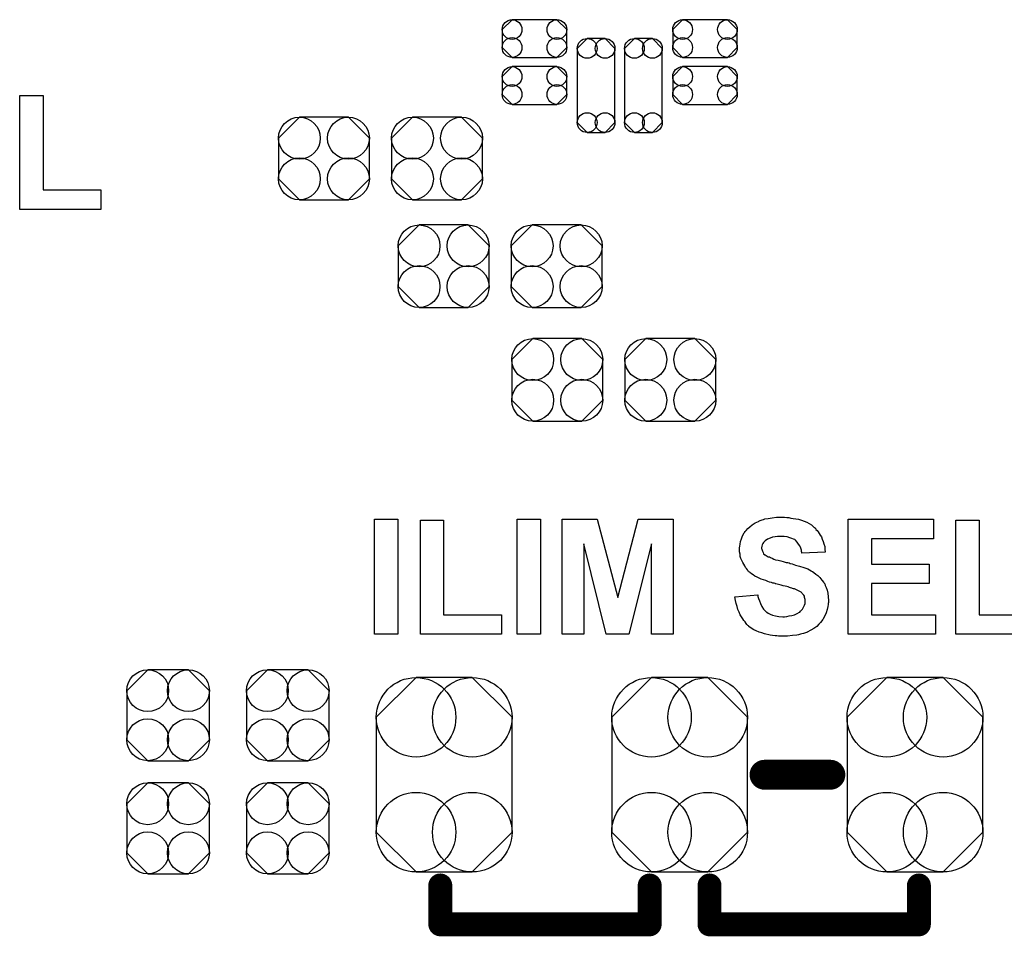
# Model space of a CAD drawing. Extents: x -0.07 to 0.96, y -0.15 to 2.1.
# Tile 17 of 23: x 0.25 to 0.58, y 0.98 to 1.29. Entities that reach past the tile are written whole.
import ezdxf

# ---------------------------------------------------------------- set-up
doc = ezdxf.new("R2010")
doc.units = 0
doc.layers.get('0').update_dxf_attribs({"linetype": 'CONTINUOUS'})
doc.layers.add('gto', color=2, linetype='CONTINUOUS')
doc.layers.add('gts', color=1, linetype='CONTINUOUS')

# ---------------------------------------------------------------- blocks, each defined once
blk = doc.blocks.new('D33')
at = {"const_width": 0.004}
blk.add_lwpolyline([(-0.002, 0, 1), (0.002, 0, 1)], format="xyb", close=True, dxfattribs=at)
blk = doc.blocks.new('D34')
at = {"const_width": 0.005}
blk.add_lwpolyline([(-0.0025, 0, 1), (0.0025, 0, 1)], format="xyb", close=True, dxfattribs=at)
blk = doc.blocks.new('D53')
blk.add_lwpolyline([(-0.0227, 0.0192), (-0.0227, -0.0192), (-0.0094, -0.0325), (0.0094, -0.0325), (0.0227, -0.0192), (0.0227, 0.0192), (0.0094, 0.0325), (-0.0094, 0.0325)], close=True)
for centre in [(-0.0094, 0.0192), (0.0094, 0.0192), (-0.0094, -0.0192), (0.0094, -0.0192)]:
    blk.add_circle(centre, 0.0133)
blk = doc.blocks.new('D54')
blk.add_lwpolyline([(0.0152, -0.0068), (0.0152, 0.0068), (0.0082, 0.0138), (-0.0082, 0.0138), (-0.0152, 0.0068), (-0.0152, -0.0068), (-0.0082, -0.0138), (0.0082, -0.0138)], close=True)
for centre in [(-0.0082, 0.0068), (0.0082, 0.0068), (-0.0082, -0.0068), (0.0082, -0.0068)]:
    blk.add_circle(centre, 0.007)
blk = doc.blocks.new('D59')
blk.add_lwpolyline([(-0.0068, -0.0152), (0.0068, -0.0152), (0.0138, -0.0082), (0.0138, 0.0082), (0.0068, 0.0152), (-0.0068, 0.0152), (-0.0138, 0.0082), (-0.0138, -0.0082)], close=True)
for centre in [(-0.0068, 0.0082), (0.0068, 0.0082), (-0.0068, -0.0082), (0.0068, -0.0082)]:
    blk.add_circle(centre, 0.007)
blk = doc.blocks.new('D72')
blk.add_lwpolyline([(0.0075, 0.0063), (-0.0075, 0.0063), (-0.0108, 0.003), (-0.0108, -0.003), (-0.0075, -0.0063), (0.0075, -0.0063), (0.0108, -0.003), (0.0108, 0.003)], close=True)
for centre in [(-0.0075, 0.003), (0.0075, 0.003), (-0.0075, -0.003), (0.0075, -0.003)]:
    blk.add_circle(centre, 0.0033)
blk = doc.blocks.new('D73')
blk.add_lwpolyline([(0.0063, -0.0124), (0.0063, 0.0124), (0.003, 0.0157), (-0.003, 0.0157), (-0.0063, 0.0124), (-0.0063, -0.0124), (-0.003, -0.0157), (0.003, -0.0157)], close=True)
for centre in [(-0.003, 0.0124), (0.003, 0.0124), (-0.003, -0.0124), (0.003, -0.0124)]:
    blk.add_circle(centre, 0.0033)

msp = doc.modelspace()

# ---------------------------------------------------------------- linework, layer by layer
at = {"layer": 'gto', "color": 2}
for points in [[(0.2572, 1.2285), (0.2765, 1.2285), (0.2765, 1.222), (0.2494, 1.222), (0.2494, 1.2601), (0.2572, 1.2601), (0.2572, 1.2285)], [(0.3758, 1.08), (0.368, 1.08), (0.368, 1.1184), (0.3758, 1.1184), (0.3758, 1.08)], [(0.3911, 1.0865), (0.4105, 1.0865), (0.4105, 1.08), (0.3834, 1.08), (0.3834, 1.1181), (0.3911, 1.1181), (0.3911, 1.0865)], [(0.4235, 1.08), (0.4157, 1.08), (0.4157, 1.1184), (0.4235, 1.1184), (0.4235, 1.08)], [(0.4678, 1.08), (0.4606, 1.08), (0.4606, 1.1102), (0.453, 1.08), (0.4455, 1.08), (0.438, 1.1102), (0.438, 1.08), (0.4308, 1.08), (0.4308, 1.1184), (0.4424, 1.1184), (0.4493, 1.0922), (0.4561, 1.1184), (0.4678, 1.1184), (0.4678, 1.08)], [(0.5051, 1.1191), (0.5058, 1.119), (0.5065, 1.119), (0.5072, 1.1188), (0.508, 1.1187), (0.5098, 1.1184), (0.5107, 1.1181), (0.5116, 1.1178), (0.5125, 1.1174), (0.5133, 1.117), (0.5141, 1.1165), (0.5148, 1.1159), (0.5149, 1.1159), (0.515, 1.1157), (0.5151, 1.1156), (0.5154, 1.1154), (0.5156, 1.115), (0.516, 1.1146), (0.5163, 1.1142), (0.5167, 1.1137), (0.517, 1.1131), (0.5174, 1.1125), (0.5177, 1.1117), (0.518, 1.111), (0.5182, 1.1102), (0.5185, 1.1093), (0.5186, 1.1084), (0.5187, 1.1074), (0.5109, 1.1071), (0.5109, 1.1072), (0.5109, 1.1073), (0.5108, 1.1076), (0.5107, 1.1081), (0.5105, 1.1087), (0.5102, 1.1095), (0.5098, 1.1101), (0.5093, 1.1108), (0.5087, 1.1114), (0.5087, 1.1114), (0.5085, 1.1116), (0.5081, 1.1118), (0.5075, 1.112), (0.5069, 1.1122), (0.506, 1.1125), (0.505, 1.1126), (0.5039, 1.1127), (0.5033, 1.1127), (0.5027, 1.1126), (0.502, 1.1125), (0.5011, 1.1124), (0.5003, 1.1121), (0.4994, 1.1117), (0.4986, 1.1112), (0.4986, 1.1112), (0.4985, 1.1111), (0.4983, 1.1109), (0.498, 1.1106), (0.4978, 1.1103), (0.4976, 1.1099), (0.4975, 1.1094), (0.4974, 1.1089), (0.4974, 1.1088), (0.4974, 1.1086), (0.4975, 1.1084), (0.4976, 1.1081), (0.4977, 1.1077), (0.4979, 1.1073), (0.4981, 1.1069), (0.4985, 1.1065), (0.4986, 1.1065), (0.4989, 1.1063), (0.499, 1.1062), (0.4993, 1.1061), (0.4996, 1.1059), (0.5, 1.1058), (0.5004, 1.1056), (0.5009, 1.1054), (0.5015, 1.1051), (0.5021, 1.1049), (0.5029, 1.1047), (0.5038, 1.1045), (0.5046, 1.1043), (0.5056, 1.104), (0.5057, 1.104), (0.5059, 1.1039), (0.5062, 1.1039), (0.5066, 1.1038), (0.507, 1.1036), (0.5076, 1.1035), (0.5082, 1.1033), (0.5088, 1.1031), (0.5101, 1.1027), (0.5115, 1.1023), (0.5129, 1.1018), (0.5134, 1.1015), (0.514, 1.1012), (0.514, 1.1012), (0.5141, 1.1011), (0.5144, 1.1009), (0.5149, 1.1006), (0.5155, 1.1001), (0.5162, 1.0996), (0.5169, 1.0989), (0.5176, 1.0981), (0.5182, 1.0973), (0.5183, 1.0971), (0.5185, 1.0968), (0.5187, 1.0963), (0.519, 1.0956), (0.5193, 1.0947), (0.5196, 1.0937), (0.5197, 1.0925), (0.5198, 1.0912), (0.5198, 1.0911), (0.5198, 1.091), (0.5198, 1.0908), (0.5198, 1.0906), (0.5197, 1.0903), (0.5197, 1.0899), (0.5196, 1.0892), (0.5193, 1.0882), (0.519, 1.0871), (0.5185, 1.0861), (0.5179, 1.0849), (0.5179, 1.0849), (0.5178, 1.0848), (0.5176, 1.0845), (0.5171, 1.0839), (0.5166, 1.0833), (0.5159, 1.0826), (0.5149, 1.0819), (0.5139, 1.0813), (0.5127, 1.0807), (0.5126, 1.0807), (0.5125, 1.0806), (0.5124, 1.0806), (0.5121, 1.0804), (0.5117, 1.0803), (0.5114, 1.0802), (0.5109, 1.0801), (0.5104, 1.08), (0.5098, 1.0798), (0.5092, 1.0797), (0.5077, 1.0795), (0.5061, 1.0793), (0.5044, 1.0793), (0.5036, 1.0793), (0.5031, 1.0793), (0.5025, 1.0794), (0.5019, 1.0794), (0.5011, 1.0796), (0.5003, 1.0797), (0.4984, 1.0801), (0.4975, 1.0804), (0.4966, 1.0807), (0.4956, 1.0811), (0.4948, 1.0815), (0.4939, 1.082), (0.4932, 1.0826), (0.4931, 1.0827), (0.493, 1.0828), (0.4928, 1.0829), (0.4925, 1.0832), (0.4922, 1.0836), (0.4919, 1.0841), (0.4915, 1.0846), (0.4911, 1.0851), (0.4907, 1.0858), (0.4903, 1.0865), (0.4899, 1.0873), (0.4895, 1.0882), (0.4893, 1.0892), (0.4889, 1.0902), (0.4887, 1.0913), (0.4885, 1.0925), (0.4961, 1.0932), (0.4961, 1.0932), (0.4961, 1.093), (0.4961, 1.0928), (0.4962, 1.0926), (0.4964, 1.0919), (0.4967, 1.0911), (0.497, 1.0902), (0.4975, 1.0892), (0.4981, 1.0884), (0.4988, 1.0876), (0.4989, 1.0875), (0.4992, 1.0873), (0.4996, 1.087), (0.5003, 1.0867), (0.5011, 1.0864), (0.5021, 1.0861), (0.5032, 1.0859), (0.5045, 1.0858), (0.5051, 1.0858), (0.5058, 1.0859), (0.5066, 1.0861), (0.5075, 1.0862), (0.5084, 1.0865), (0.5093, 1.0869), (0.5101, 1.0874), (0.5102, 1.0874), (0.5104, 1.0877), (0.5107, 1.088), (0.5111, 1.0884), (0.5114, 1.089), (0.5117, 1.0897), (0.512, 1.0903), (0.512, 1.0911), (0.512, 1.0912), (0.512, 1.0913), (0.512, 1.0916), (0.5119, 1.0919), (0.5118, 1.0923), (0.5117, 1.0927), (0.5115, 1.093), (0.5112, 1.0934), (0.5111, 1.0935), (0.511, 1.0936), (0.5109, 1.0938), (0.5106, 1.094), (0.5102, 1.0943), (0.5097, 1.0945), (0.5091, 1.0948), (0.5084, 1.0951), (0.5084, 1.0951), (0.5081, 1.0952), (0.5077, 1.0953), (0.5075, 1.0954), (0.5071, 1.0955), (0.5067, 1.0956), (0.5063, 1.0958), (0.5058, 1.0959), (0.5053, 1.096), (0.5046, 1.0962), (0.5039, 1.0964), (0.5031, 1.0966), (0.5022, 1.0968), (0.5021, 1.0968), (0.5019, 1.0969), (0.5016, 1.097), (0.5012, 1.0971), (0.5007, 1.0973), (0.5001, 1.0974), (0.4995, 1.0976), (0.4988, 1.0979), (0.4973, 1.0984), (0.4959, 1.0991), (0.4952, 1.0994), (0.4946, 1.0998), (0.494, 1.1002), (0.4935, 1.1006), (0.4934, 1.1006), (0.4933, 1.1008), (0.4932, 1.1009), (0.4929, 1.1011), (0.4927, 1.1015), (0.4924, 1.1019), (0.492, 1.1023), (0.4918, 1.1028), (0.4911, 1.1039), (0.4905, 1.1053), (0.4903, 1.106), (0.4902, 1.1067), (0.49, 1.1075), (0.49, 1.1084), (0.49, 1.1084), (0.49, 1.1085), (0.49, 1.1086), (0.49, 1.1089), (0.4901, 1.1094), (0.4902, 1.1101), (0.4904, 1.111), (0.4907, 1.1119), (0.491, 1.1129), (0.4916, 1.1139), (0.4916, 1.1139), (0.4917, 1.114), (0.4919, 1.1143), (0.4923, 1.1147), (0.4928, 1.1153), (0.4935, 1.1159), (0.4943, 1.1166), (0.4953, 1.1172), (0.4964, 1.1177), (0.4964, 1.1177), (0.4965, 1.1178), (0.4967, 1.1179), (0.4969, 1.118), (0.4973, 1.1181), (0.4976, 1.1182), (0.498, 1.1183), (0.4985, 1.1185), (0.4996, 1.1187), (0.5009, 1.1189), (0.5024, 1.1191), (0.504, 1.1191), (0.5046, 1.1191), (0.5051, 1.1191)], [(0.5549, 1.1119), (0.5342, 1.1119), (0.5342, 1.1034), (0.5534, 1.1034), (0.5534, 1.0969), (0.5342, 1.0969), (0.5342, 1.0865), (0.5556, 1.0865), (0.5556, 1.08), (0.5264, 1.08), (0.5264, 1.1184), (0.5549, 1.1184), (0.5549, 1.1119)], [(0.5701, 1.0865), (0.5894, 1.0865), (0.5894, 1.08), (0.5624, 1.08), (0.5624, 1.1181), (0.5701, 1.1181), (0.5701, 1.0865)]]:
    msp.add_lwpolyline(points, dxfattribs=at)
for points, const_width in [([(0.4984, 1.033), (0.5204, 1.033)], 0.01), ([(0.39, 0.983), (0.39, 0.996)], 0.008), ([(0.46, 0.983), (0.46, 0.996)], 0.008), ([(0.48, 0.983), (0.48, 0.996)], 0.008), ([(0.55, 0.983), (0.55, 0.996)], 0.008), ([(0.39, 0.983), (0.46, 0.983)], 0.008), ([(0.48, 0.983), (0.55, 0.983)], 0.008)]:
    msp.add_lwpolyline(points, dxfattribs=dict(at, const_width=const_width))

# ---------------------------------------------------------------- block references
at = {"layer": 'gto'}
for name, p in [('D34', (0.4984, 1.033)), ('D34', (0.5204, 1.033)), ('D33', (0.39, 0.996)), ('D33', (0.46, 0.996)), ('D33', (0.48, 0.996)), ('D33', (0.55, 0.996)), ('D33', (0.39, 0.983)), ('D33', (0.39, 0.983)), ('D33', (0.46, 0.983)), ('D33', (0.46, 0.983)), ('D33', (0.48, 0.983)), ('D33', (0.48, 0.983)), ('D33', (0.55, 0.983))]:
    msp.add_blockref(name, p, dxfattribs=at)
at = {"layer": 'gts'}
for name, p in [('D72', (0.4215, 1.2791)), ('D72', (0.4785, 1.2791)), ('D73', (0.4421, 1.2634)), ('D73', (0.4579, 1.2634)), ('D72', (0.4215, 1.2634)), ('D72', (0.4785, 1.2634)), ('D54', (0.3511, 1.239)), ('D54', (0.3889, 1.239)), ('D54', (0.3911, 1.203)), ('D54', (0.4289, 1.203)), ('D54', (0.4291, 1.165)), ('D54', (0.4669, 1.165)), ('D59', (0.299, 1.0529)), ('D59', (0.339, 1.0529)), ('D53', (0.3913, 1.033)), ('D53', (0.47, 1.033)), ('D53', (0.5487, 1.033)), ('D59', (0.299, 1.0151)), ('D59', (0.339, 1.0151))]:
    msp.add_blockref(name, p, dxfattribs=at)

doc.saveas('drawing.dxf')
